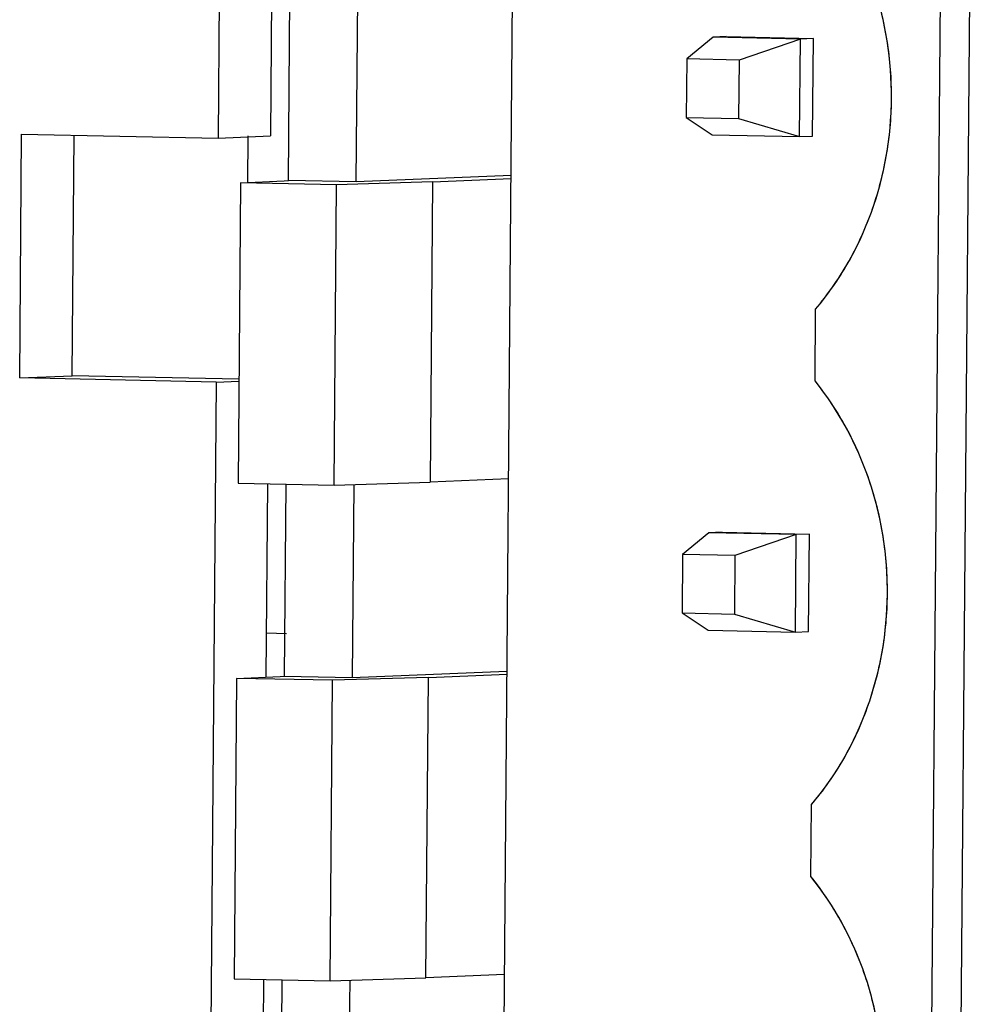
# Model space of a CAD drawing. Header units: millimetres. Extents: x 0 to 1750, y -1720 to 477.
# Tile 256 of 256: x 935 to 945, y -827 to -817. Entities that reach past the tile are written whole.
import ezdxf

# ---------------------------------------------------------------- set-up
doc = ezdxf.new("R2010")
doc.units = ezdxf.units.MM
doc.header["$LTSCALE"] = 92.51
for name, color, linetype in [('101300786_14DXF_CONTINUOUS_LINE', 7, 'CONTINUOUS'), ('101300786_DXF_CONTINUOUS_LINE', 7, 'CONTINUOUS'), ('DE-11-072043DXF_CONTINUOUS_LINE', 7, 'CONTINUOUS'), ('DE-13-001875DXF_CONTINUOUS_LINE', 7, 'CONTINUOUS')]:
    doc.layers.add(name, color=color, linetype=linetype)

msp = doc.modelspace()

# ---------------------------------------------------------------- linework, layer by layer
at = {"layer": '101300786_14DXF_CONTINUOUS_LINE'}
for p, q in [((944.162, -840.391), (944.413, -809.922)), ((939.822, -835.12), (939.988, -814.909)), ((937.677, -818.368), (937.693, -816.401)), ((938.372, -818.382), (938.388, -816.405)), ((942.029, -816.898), (941.759, -817.12)), ((942.163, -816.892), (942.029, -816.898)), ((942.924, -816.917), (942.029, -816.898)), ((942.163, -816.892), (943.058, -816.911)), ((943.058, -816.911), (942.924, -816.917)), ((943.05, -817.911), (943.058, -816.911)), ((942.924, -816.917), (942.296, -817.132)), ((942.915, -817.916), (942.924, -816.917)), ((941.759, -817.12), (941.754, -817.72)), ((942.296, -817.132), (941.759, -817.12)), ((942.296, -817.132), (942.291, -817.731)), ((941.754, -817.72), (942.021, -817.898)), ((941.754, -817.72), (942.291, -817.731)), ((942.291, -817.731), (942.915, -817.916)), ((942.021, -817.898), (942.915, -817.916)), ((942.915, -817.916), (943.05, -817.911)), ((939.959, -818.315), (938.372, -818.382)), ((937.187, -818.39), (937.162, -821.469)), ((937.187, -818.39), (937.634, -818.371)), ((938.171, -818.41), (937.187, -818.39)), ((937.634, -818.371), (937.677, -818.368)), ((938.372, -818.382), (937.677, -818.368)), ((938.145, -821.489), (938.171, -818.41)), ((939.155, -818.38), (938.171, -818.41)), ((939.155, -818.38), (939.129, -821.459)), ((939.155, -818.38), (939.96, -818.346)), ((943.074, -820.42), (943.08, -819.684)), ((939.934, -821.425), (939.129, -821.459)), ((937.162, -821.469), (938.145, -821.489)), ((937.651, -821.479), (937.635, -823.446)), ((938.145, -821.489), (939.129, -821.459)), ((938.347, -821.483), (938.33, -823.46)), ((941.987, -821.976), (941.717, -822.199)), ((942.122, -821.971), (941.987, -821.976)), ((942.882, -821.995), (941.987, -821.976)), ((942.122, -821.971), (943.016, -821.989)), ((942.882, -821.995), (942.254, -822.21)), ((942.873, -822.994), (942.882, -821.995)), ((943.016, -821.989), (942.882, -821.995)), ((943.008, -822.989), (943.016, -821.989)), ((941.717, -822.199), (941.712, -822.798)), ((942.254, -822.21), (941.717, -822.199)), ((942.254, -822.21), (942.249, -822.81)), ((941.712, -822.798), (941.979, -822.976)), ((941.712, -822.798), (942.249, -822.81)), ((942.249, -822.81), (942.873, -822.994)), ((941.979, -822.976), (942.873, -822.994)), ((942.873, -822.994), (943.008, -822.989)), ((937.145, -823.468), (937.12, -826.547)), ((937.145, -823.468), (937.592, -823.449)), ((938.129, -823.488), (937.145, -823.468)), ((937.592, -823.449), (937.635, -823.446)), ((937.635, -823.446), (938.33, -823.46)), ((939.113, -823.458), (938.129, -823.488)), ((938.33, -823.46), (939.917, -823.394)), ((939.087, -826.537), (939.113, -823.458)), ((939.113, -823.458), (939.918, -823.424)), ((938.104, -826.567), (938.129, -823.488)), ((943.032, -825.498), (943.038, -824.762)), ((937.12, -826.547), (938.104, -826.567)), ((937.609, -826.557), (937.593, -828.524)), ((938.104, -826.567), (939.087, -826.537)), ((938.305, -826.561), (938.288, -828.538)), ((939.893, -826.503), (939.087, -826.537))]:
    msp.add_line(p, q, dxfattribs=at)
for points, knots in [([(943.858, -817.529), (943.86, -817.33), (943.83, -816.933), (943.688, -816.355), (943.452, -815.816), (943.236, -815.491), (943.116, -815.342)], [0, 0, 0, 0, 0.253341, 0.505465, 0.754771, 1, 1, 1, 1]), ([(943.08, -819.684), (943.203, -819.539), (943.425, -819.223), (943.669, -818.693), (943.82, -818.122), (943.857, -817.727), (943.858, -817.529)], [0, 0, 0, 0, 0.244143, 0.492916, 0.745345, 1, 1, 1, 1]), ([(943.816, -822.607), (943.818, -822.408), (943.788, -822.011), (943.646, -821.434), (943.41, -820.895), (943.195, -820.57), (943.074, -820.42)], [0, 0, 0, 0, 0.253341, 0.505465, 0.754771, 1, 1, 1, 1]), ([(943.038, -824.762), (943.161, -824.617), (943.383, -824.301), (943.627, -823.772), (943.779, -823.2), (943.815, -822.805), (943.816, -822.607)], [0, 0, 0, 0, 0.244143, 0.492916, 0.745345, 1, 1, 1, 1]), ([(943.774, -827.685), (943.776, -827.486), (943.746, -827.089), (943.604, -826.512), (943.369, -825.973), (943.153, -825.648), (943.032, -825.498)], [0, 0, 0, 0, 0.253341, 0.505465, 0.754771, 1, 1, 1, 1])]:
    msp.add_open_spline(points, degree=3, knots=knots, dxfattribs=at)
at = {"layer": '101300786_DXF_CONTINUOUS_LINE'}
for p, q in [((944.162, -840.391), (944.413, -809.922)), ((939.822, -835.12), (939.988, -814.909)), ((937.677, -818.368), (937.693, -816.401)), ((938.372, -818.382), (938.388, -816.405)), ((942.029, -816.898), (941.759, -817.12)), ((942.163, -816.892), (942.029, -816.898)), ((942.924, -816.917), (942.029, -816.898)), ((942.163, -816.892), (943.058, -816.911)), ((943.058, -816.911), (942.924, -816.917)), ((943.05, -817.911), (943.058, -816.911)), ((942.924, -816.917), (942.296, -817.132)), ((942.915, -817.916), (942.924, -816.917)), ((941.759, -817.12), (941.754, -817.72)), ((942.296, -817.132), (941.759, -817.12)), ((942.296, -817.132), (942.291, -817.731)), ((941.754, -817.72), (942.021, -817.898)), ((941.754, -817.72), (942.291, -817.731)), ((942.291, -817.731), (942.915, -817.916)), ((942.021, -817.898), (942.915, -817.916)), ((942.915, -817.916), (943.05, -817.911)), ((939.959, -818.315), (938.372, -818.382)), ((937.187, -818.39), (937.162, -821.469)), ((937.187, -818.39), (937.634, -818.371)), ((938.171, -818.41), (937.187, -818.39)), ((937.634, -818.371), (937.677, -818.368)), ((938.372, -818.382), (937.677, -818.368)), ((938.145, -821.489), (938.171, -818.41)), ((939.155, -818.38), (938.171, -818.41)), ((939.155, -818.38), (939.129, -821.459)), ((939.155, -818.38), (939.96, -818.346)), ((943.074, -820.42), (943.08, -819.684)), ((939.934, -821.425), (939.129, -821.459)), ((937.162, -821.469), (938.145, -821.489)), ((937.651, -821.479), (937.635, -823.446)), ((938.145, -821.489), (939.129, -821.459)), ((938.347, -821.483), (938.33, -823.46)), ((941.987, -821.976), (941.717, -822.199)), ((942.122, -821.971), (941.987, -821.976)), ((942.882, -821.995), (941.987, -821.976)), ((942.122, -821.971), (943.016, -821.989)), ((942.882, -821.995), (942.254, -822.21)), ((942.873, -822.994), (942.882, -821.995)), ((943.016, -821.989), (942.882, -821.995)), ((943.008, -822.989), (943.016, -821.989)), ((941.717, -822.199), (941.712, -822.798)), ((942.254, -822.21), (941.717, -822.199)), ((942.254, -822.21), (942.249, -822.81)), ((941.712, -822.798), (941.979, -822.976)), ((941.712, -822.798), (942.249, -822.81)), ((942.249, -822.81), (942.873, -822.994)), ((941.979, -822.976), (942.873, -822.994)), ((942.873, -822.994), (943.008, -822.989)), ((937.145, -823.468), (937.12, -826.547)), ((937.145, -823.468), (937.592, -823.449)), ((938.129, -823.488), (937.145, -823.468)), ((937.592, -823.449), (937.635, -823.446)), ((937.635, -823.446), (938.33, -823.46)), ((939.113, -823.458), (938.129, -823.488)), ((938.33, -823.46), (939.917, -823.394)), ((939.087, -826.537), (939.113, -823.458)), ((939.113, -823.458), (939.918, -823.424)), ((938.104, -826.567), (938.129, -823.488)), ((943.032, -825.498), (943.038, -824.762)), ((937.12, -826.547), (938.104, -826.567)), ((937.609, -826.557), (937.593, -828.524)), ((938.104, -826.567), (939.087, -826.537)), ((938.305, -826.561), (938.288, -828.538)), ((939.893, -826.503), (939.087, -826.537))]:
    msp.add_line(p, q, dxfattribs=at)
for points, knots in [([(943.858, -817.529), (943.861, -817.134), (943.738, -816.346), (943.358, -815.642), (943.116, -815.342)], [0, 0, 0, 0, 0.505546, 1, 1, 1, 1]), ([(943.08, -819.684), (943.328, -819.393), (943.72, -818.702), (943.855, -817.922), (943.858, -817.529)], [0, 0, 0, 0, 0.492808, 1, 1, 1, 1]), ([(943.816, -822.607), (943.82, -822.212), (943.696, -821.424), (943.316, -820.721), (943.074, -820.42)], [0, 0, 0, 0, 0.505546, 1, 1, 1, 1]), ([(943.038, -824.762), (943.286, -824.471), (943.678, -823.78), (943.813, -823), (943.816, -822.607)], [0, 0, 0, 0, 0.492808, 1, 1, 1, 1]), ([(943.774, -827.685), (943.778, -827.29), (943.654, -826.502), (943.274, -825.799), (943.032, -825.498)], [0, 0, 0, 0, 0.505546, 1, 1, 1, 1])]:
    msp.add_open_spline(points, degree=3, knots=knots, dxfattribs=at)
at = {"layer": 'DE-11-072043DXF_CONTINUOUS_LINE'}
for p, q in [((937.026, -809.466), (936.956, -817.933)), ((944.285, -862.007), (944.717, -809.626)), ((937.505, -816.397), (937.492, -817.91)), ((934.923, -820.39), (934.943, -817.891)), ((934.943, -817.891), (936.956, -817.933)), ((935.46, -820.368), (935.48, -817.902)), ((936.956, -817.933), (937.492, -817.91)), ((934.923, -820.39), (935.46, -820.368)), ((936.935, -820.432), (934.923, -820.39)), ((937.17, -820.403), (935.46, -820.368)), ((936.935, -820.432), (936.86, -829.569)), ((936.935, -820.432), (937.17, -820.422)), ((937.463, -821.475), (937.447, -823.448)), ((937.421, -826.553), (937.405, -828.526))]:
    msp.add_line(p, q, dxfattribs=at)
at = {"layer": 'DE-13-001875DXF_CONTINUOUS_LINE'}
for p, q in [((937.262, -818.39), (937.266, -817.908)), ((937.451, -823), (937.657, -823.01))]:
    msp.add_line(p, q, dxfattribs=at)

doc.saveas('drawing.dxf')
